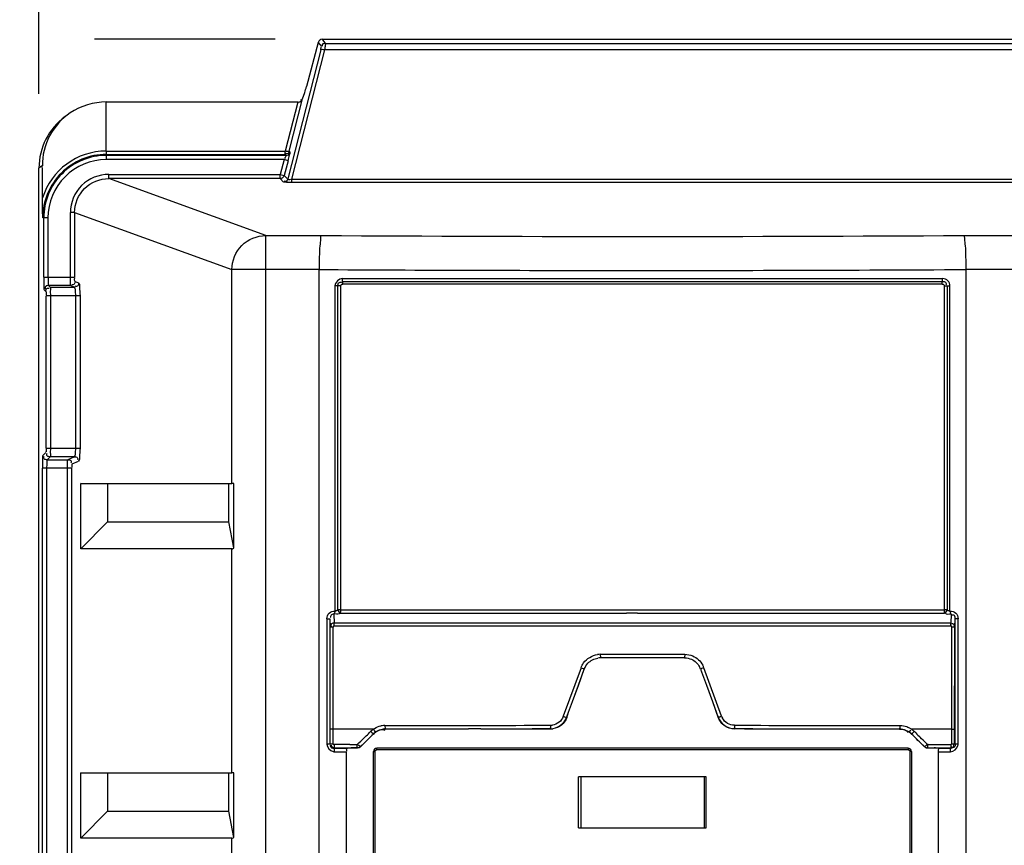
# Model space of a CAD drawing. Header units: inches. Extents: x 0 to 166, y 0 to 117.
# Tile 11 of 73: x 21.12 to 25.68, y 68.07 to 71.88. Entities that reach past the tile are written whole.
import ezdxf

# ---------------------------------------------------------------- set-up
doc = ezdxf.new("R2010")
doc.units = ezdxf.units.IN
doc.header["$LTSCALE"] = 9.105315
doc.header["$MEASUREMENT"] = 0
doc.layers.get('0').update_dxf_attribs({"linetype": 'CONTINUOUS'})
doc.styles.get("Standard").update_dxf_attribs({"font": 'txt', "width": 0.8})
doc.dimstyles.new('DIMSTYLE_1', dxfattribs={"dimtxt": 0.78125, "dimasz": 0.7, "dimexe": 0.18, "dimexo": 0.0625, "dimgap": 0.09, "dimtad": 1, "dimdec": 0, "dimzin": 4, "dimdsep": 46, "dimtxsty": 'STANDARD', "dimblk": '_FILLED', "dimblk1": '_FILLED', "dimblk2": '_FILLED', "dimcen": 0.09, "dimadec": 0, "dimazin": 0, "dimtfac": 1, "dimtdec": 0, "dimtofl": 0, "dimtmove": 0, "dimatfit": 3, "dimldrblk": '_FILLED', "dimfxl": 1, "dimtolj": 1, "dimtzin": 4, "dimarcsym": 0})

# ---------------------------------------------------------------- blocks, each defined once
blk = doc.blocks.new('_FILLED')
at = {"color": 0, "linetype": 'BYBLOCK'}
blk.add_solid([(0, 0), (-1, 0.1429), (-1, -0.1429)], dxfattribs=at)
blk = doc.blocks.new('*D17')
at = {"color": 7, "linetype": 'CONTINUOUS'}
for p, q in [((21.2101, 71.5416), (21.2101, 75.6442)), ((35.7699, 71.5109), (35.7699, 75.6442)), ((21.2101, 75.2692), (28.49, 75.2692)), ((35.7699, 75.2692), (28.49, 75.2692))]:
    blk.add_line(p, q, dxfattribs=at)
at = {"color": 7, "linetype": 'CONTINUOUS', "xscale": 0.7, "yscale": 0.7, "zscale": 0.7, "rotation": 180}
blk.add_blockref('_FILLED', (21.2101, 75.2692), dxfattribs=at)
at = {"color": 7, "linetype": 'CONTINUOUS', "xscale": 0.7, "yscale": 0.7, "zscale": 0.7}
blk.add_blockref('_FILLED', (35.7699, 75.2692), dxfattribs=at)
at = {"color": 7, "linetype": 'CONTINUOUS', "insert": (28.49, 76.2458), "char_height": 0.78125, "width": 1.875, "attachment_point": 2, "line_spacing_factor": 0.9}
blk.add_mtext('370', dxfattribs=at)
blk = doc.blocks.new('*D18')
at = {"color": 7, "linetype": 'CONTINUOUS'}
for p, q in [((20.9434, 71.7942), (17.3664, 71.7942)), ((17.7414, 71.7942), (17.7414, 56.4364)), ((22.3033, 71.7942), (21.4672, 71.7942)), ((17.7414, 41.0787), (17.7414, 56.4364)), ((21.115, 41.0787), (17.3664, 41.0787))]:
    blk.add_line(p, q, dxfattribs=at)
at = {"color": 7, "linetype": 'CONTINUOUS', "xscale": 0.7, "yscale": 0.7, "zscale": 0.7}
for p, rotation in [((17.7414, 71.7942), 90), ((17.7414, 41.0787), 270)]:
    blk.add_blockref('_FILLED', p, dxfattribs=dict(at, rotation=rotation))
at = {"color": 7, "linetype": 'CONTINUOUS', "insert": (16.7649, 56.4364), "char_height": 0.78125, "width": 1.875, "attachment_point": 2, "rotation": 90, "line_spacing_factor": 0.9}
blk.add_mtext('780', dxfattribs=at)

msp = doc.modelspace()

# ---------------------------------------------------------------- linework, layer by layer
at = {"color": 7, "linetype": 'CONTINUOUS'}
for p, q in [((22.5353, 71.7755), (22.521, 71.7942)), ((22.521, 71.7942), (34.4593, 71.7942)), ((22.5132, 71.7457), (22.3607, 71.1484)), ((22.3796, 71.1476), (22.5322, 71.745)), ((22.502, 71.7796), (22.4475, 71.5764)), ((22.502, 71.7796), (22.5163, 71.7609)), ((34.448, 71.745), (22.5322, 71.745)), ((22.5353, 71.7755), (34.4449, 71.7755)), ((22.368, 71.2765), (22.4298, 71.5186)), ((22.4298, 71.5186), (22.4394, 71.5485)), ((21.5215, 71.2771), (21.5215, 71.504)), ((22.4069, 71.504), (21.5215, 71.504)), ((22.4069, 71.504), (22.349, 71.2771)), ((21.5215, 71.2771), (22.349, 71.2771)), ((21.5215, 71.2771), (21.5215, 71.2642)), ((21.5215, 71.2619), (21.5215, 71.2378)), ((21.5215, 71.2619), (22.349, 71.2619)), ((21.5215, 71.2575), (22.3524, 71.2575)), ((22.349, 71.2631), (22.349, 71.2771)), ((22.349, 71.2631), (22.349, 71.2619)), ((22.3524, 71.2575), (22.349, 71.2619)), ((22.3714, 71.272), (22.368, 71.2765)), ((21.2101, 42.0381), (21.2101, 71.1984)), ((22.3439, 71.2378), (21.5216, 71.2378)), ((22.3439, 71.2378), (22.3255, 71.1693)), ((22.3629, 71.2327), (22.3439, 71.2378)), ((22.3629, 71.2327), (22.3445, 71.1642)), ((21.5328, 71.1496), (21.5328, 71.1693)), ((21.5328, 71.1693), (22.3255, 71.1693)), ((22.2589, 70.8866), (21.5328, 71.1496)), ((22.3255, 71.1496), (21.5328, 71.1496)), ((22.3255, 71.1496), (22.3255, 71.1693)), ((22.3255, 71.1693), (22.3445, 71.1642)), ((22.3255, 71.1496), (22.3417, 71.1339)), ((22.3582, 71.1508), (22.3445, 71.1642)), ((22.3796, 71.1323), (22.3796, 71.1476)), ((22.3796, 71.1476), (34.6006, 71.1476)), ((34.6006, 71.1323), (22.3796, 71.1323)), ((21.2515, 70.9678), (21.2274, 70.9678)), ((21.2319, 70.6943), (21.2319, 70.9678)), ((21.2515, 70.9677), (21.2515, 70.6943)), ((21.3553, 70.6943), (21.3553, 70.9928)), ((21.3749, 70.9928), (21.3553, 70.9928)), ((21.3749, 70.9928), (21.3749, 70.6943)), ((21.3749, 70.9928), (22.1025, 70.7293)), ((22.2589, 41.9997), (22.2589, 70.8866)), ((22.2589, 70.8866), (22.5167, 70.8866)), ((25.4872, 70.8866), (34.7371, 70.8866)), ((21.2319, 70.6943), (21.3749, 70.6943)), ((22.1025, 69.7401), (22.1025, 70.7293)), ((22.5059, 70.7293), (22.1025, 70.7293)), ((22.5059, 42.1573), (22.5059, 70.7293)), ((25.498, 70.7293), (25.498, 51.0787)), ((34.8936, 70.7293), (25.498, 70.7293)), ((21.2544, 70.655), (21.2619, 70.6475)), ((21.3575, 70.655), (21.2544, 70.655)), ((21.3575, 70.655), (21.3739, 70.6475)), ((21.377, 70.6746), (21.3935, 70.6672)), ((22.5795, 70.6533), (22.5795, 69.1494)), ((22.6063, 70.6533), (22.5795, 70.6533)), ((22.5929, 69.1547), (22.5929, 70.6533)), ((22.6063, 69.1546), (22.6063, 70.6533)), ((22.6134, 70.6872), (25.3904, 70.6872)), ((22.6143, 70.6746), (25.3896, 70.6746)), ((25.3887, 70.662), (22.6152, 70.662)), ((25.3976, 70.6533), (25.3976, 69.1546)), ((25.3976, 70.6533), (25.4243, 70.6533)), ((25.411, 70.6533), (25.411, 69.1548)), ((25.4243, 69.1495), (25.4243, 70.6533)), ((21.2422, 70.6279), (21.2348, 70.6353)), ((21.2432, 69.9024), (21.2432, 70.6082)), ((21.3999, 70.6082), (21.2432, 70.6082)), ((21.2619, 70.6475), (21.3739, 70.6475)), ((21.2629, 70.6082), (21.2629, 69.9024)), ((21.3804, 69.9024), (21.3804, 70.6082)), ((21.3999, 70.6082), (21.3999, 69.9024)), ((21.2422, 69.8827), (21.2286, 69.8691)), ((21.2432, 69.9024), (21.3999, 69.9024)), ((21.2483, 69.8494), (21.2619, 69.8631)), ((21.2483, 69.8494), (21.3438, 69.8494)), ((21.3739, 69.8631), (21.2619, 69.8631)), ((21.3739, 69.8631), (21.3438, 69.8494)), ((21.3634, 69.8298), (21.3935, 69.8434)), ((21.2257, 43.3435), (21.2257, 69.8101)), ((21.3612, 69.8101), (21.2257, 69.8101)), ((21.2453, 69.8101), (21.2453, 43.3435)), ((21.3417, 43.3435), (21.3417, 69.8101)), ((21.3612, 69.8101), (21.3612, 43.3435)), ((21.403, 69.4369), (21.403, 69.7401)), ((21.403, 69.7401), (22.1025, 69.7401)), ((21.5273, 69.7379), (21.403, 69.7401)), ((21.5273, 69.7379), (21.5273, 69.5629)), ((22.0891, 69.7379), (21.5273, 69.7379)), ((22.1109, 69.74), (22.0891, 69.7379)), ((22.0891, 69.5629), (22.0891, 69.7379)), ((22.1109, 69.4412), (22.1109, 69.74)), ((21.5273, 69.5629), (21.403, 69.4369)), ((21.5273, 69.5629), (22.0891, 69.5629)), ((22.1109, 69.4412), (22.0891, 69.5629)), ((22.1025, 69.4369), (21.403, 69.4369)), ((22.1025, 68.4015), (22.1025, 69.4369)), ((22.5982, 69.1546), (22.5941, 69.1547)), ((22.6063, 69.1546), (25.3976, 69.1546)), ((25.4057, 69.1547), (25.3976, 69.1546)), ((25.4086, 69.1547), (25.4057, 69.1547)), ((25.411, 69.1548), (25.4086, 69.1547)), ((22.5418, 69.1137), (22.5418, 68.5337)), ((22.5554, 69.1137), (22.5554, 68.5337)), ((22.5554, 69.1137), (22.5573, 69.0747)), ((22.5741, 69.1348), (22.5761, 69.0936)), ((22.6052, 69.1399), (23.9279, 69.1399)), ((23.9785, 69.1399), (23.9279, 69.1399)), ((23.9785, 69.1399), (25.3986, 69.14)), ((25.4298, 69.1348), (25.4278, 69.0938)), ((25.4466, 69.075), (25.4484, 69.1138)), ((25.4484, 68.5337), (25.4484, 69.1138)), ((25.4621, 69.1138), (25.4484, 69.1138)), ((25.4621, 68.5337), (25.4621, 69.1138)), ((22.5577, 68.536), (22.5573, 69.0747)), ((22.5715, 68.5321), (22.571, 69.0756)), ((25.4286, 69.0801), (22.5755, 69.0801)), ((25.4324, 68.536), (25.4328, 69.0758)), ((25.4461, 68.536), (25.4466, 69.075)), ((23.8066, 68.9493), (24.1972, 68.9493)), ((23.8066, 68.9493), (23.807, 68.9327)), ((24.1969, 68.9327), (23.807, 68.9327)), ((24.1972, 68.9493), (24.1969, 68.9327)), ((23.7177, 68.8871), (23.6358, 68.6625)), ((23.7056, 68.8061), (23.7329, 68.8809)), ((23.7057, 68.8058), (23.7329, 68.8809)), ((24.271, 68.8809), (24.28, 68.856)), ((24.271, 68.8809), (24.2801, 68.8559)), ((24.3681, 68.6625), (24.2862, 68.8871)), ((24.28, 68.856), (24.2981, 68.8061)), ((24.2801, 68.8559), (24.2982, 68.8061)), ((23.6784, 68.7312), (23.7056, 68.8061)), ((23.6785, 68.7309), (23.7057, 68.8058)), ((24.2981, 68.8061), (24.3253, 68.7312)), ((24.2982, 68.8061), (24.3255, 68.7312)), ((23.6602, 68.6813), (23.6784, 68.7312)), ((23.6603, 68.681), (23.6785, 68.7309)), ((24.3253, 68.7312), (24.3526, 68.656)), ((24.3255, 68.7312), (24.3528, 68.6563)), ((23.6511, 68.6563), (23.6602, 68.6813)), ((23.6513, 68.656), (23.6511, 68.6563)), ((23.6513, 68.656), (23.6603, 68.681)), ((24.3528, 68.6563), (24.3526, 68.656)), ((22.7576, 68.6033), (22.5715, 68.6033)), ((22.8059, 68.6002), (22.8095, 68.5985)), ((22.8106, 68.62), (22.8955, 68.6202)), ((22.8123, 68.6035), (23.1969, 68.6041)), ((22.8123, 68.6035), (22.8123, 68.6032)), ((22.8971, 68.6033), (22.8123, 68.6032)), ((23.4922, 68.6041), (22.8971, 68.6033)), ((23.2539, 68.6041), (23.1969, 68.6041)), ((23.2539, 68.6041), (23.5771, 68.6044)), ((23.4912, 68.6209), (23.5765, 68.621)), ((23.5773, 68.6041), (23.4922, 68.6041)), ((23.5773, 68.6041), (23.5771, 68.6044)), ((24.4268, 68.6044), (24.4266, 68.6041)), ((24.5117, 68.6041), (24.4266, 68.6041)), ((24.4733, 68.6044), (24.4268, 68.6044)), ((24.4274, 68.621), (24.5126, 68.6209)), ((24.4733, 68.6044), (24.903, 68.6039)), ((25.1067, 68.6033), (24.5117, 68.6041)), ((24.903, 68.6039), (25.1915, 68.6035)), ((25.1915, 68.6032), (25.1067, 68.6033)), ((25.1084, 68.6202), (25.1933, 68.62)), ((25.1915, 68.6035), (25.1915, 68.6032)), ((25.4324, 68.6033), (25.2463, 68.6033)), ((22.7573, 68.5809), (22.724, 68.5483)), ((22.7574, 68.5806), (22.7573, 68.5809)), ((25.2465, 68.5806), (25.2466, 68.5809)), ((25.2732, 68.5548), (25.2466, 68.5809)), ((25.2661, 68.5855), (25.2594, 68.5922)), ((25.2799, 68.5483), (25.2732, 68.5548)), ((25.2932, 68.5591), (25.2864, 68.5657)), ((25.3, 68.5525), (25.2932, 68.5591)), ((25.3206, 68.5327), (25.3, 68.5525)), ((22.5554, 68.5337), (22.5418, 68.5337)), ((22.5577, 68.536), (22.5715, 68.536)), ((22.5773, 68.5321), (22.5715, 68.5321)), ((22.5943, 68.5142), (22.5752, 68.5141)), ((22.5774, 68.5164), (22.5754, 68.5143)), ((22.5774, 68.5164), (22.5892, 68.5164)), ((22.5892, 68.5164), (22.6128, 68.5164)), ((22.6007, 68.5142), (22.5943, 68.5142)), ((22.6325, 68.5143), (22.6007, 68.5142)), ((22.6128, 68.5164), (22.6719, 68.5166)), ((22.6474, 68.5323), (22.6238, 68.5323)), ((22.6325, 68.5143), (22.6366, 68.5159)), ((22.6605, 68.5163), (22.6539, 68.5162)), ((22.6837, 68.5163), (22.6605, 68.5163)), ((22.6719, 68.5166), (22.6837, 68.5166)), ((22.6903, 68.5395), (22.6835, 68.533)), ((22.6837, 68.5166), (22.6837, 68.5163)), ((22.7174, 68.5418), (22.6974, 68.5222)), ((22.6974, 68.5222), (22.6976, 68.5219)), ((22.724, 68.5483), (22.7174, 68.5418)), ((25.2312, 68.5078), (22.7727, 68.5078)), ((25.2303, 68.5157), (22.7736, 68.5157)), ((25.2865, 68.5418), (25.2799, 68.5483)), ((25.3064, 68.5222), (25.2865, 68.5418)), ((25.3064, 68.5222), (25.3063, 68.5219)), ((25.3118, 68.5181), (25.3134, 68.5175)), ((25.315, 68.517), (25.3167, 68.5166)), ((25.3206, 68.5327), (25.316, 68.5293)), ((25.3185, 68.5164), (25.3203, 68.5163)), ((25.3202, 68.5166), (25.3202, 68.5163)), ((25.3202, 68.5166), (25.3438, 68.5165)), ((25.3206, 68.5327), (25.3327, 68.5325)), ((25.322, 68.5334), (25.322, 68.536)), ((25.322, 68.5294), (25.322, 68.5334)), ((25.322, 68.5247), (25.322, 68.5257)), ((25.3327, 68.5325), (25.3567, 68.5323)), ((25.3438, 68.5165), (25.3556, 68.5165)), ((25.3556, 68.5165), (25.4028, 68.5164)), ((25.3567, 68.5323), (25.4046, 68.5322)), ((25.3716, 68.5143), (25.3691, 68.5159)), ((25.3906, 68.5142), (25.3716, 68.5143)), ((25.4287, 68.5141), (25.3906, 68.5142)), ((25.4028, 68.5164), (25.4264, 68.5164)), ((25.4046, 68.5322), (25.4285, 68.5321)), ((25.4264, 68.5164), (25.4287, 68.5141)), ((25.4324, 68.536), (25.4461, 68.536)), ((25.4621, 68.5337), (25.4484, 68.5337)), ((22.577, 68.4985), (22.6319, 68.4985)), ((22.6319, 68.4985), (22.6319, 63.3408)), ((22.7578, 63.4881), (22.7578, 68.4999)), ((22.7578, 68.4999), (22.7648, 68.4999)), ((22.7648, 63.4881), (22.7648, 68.4999)), ((25.239, 68.4999), (25.239, 63.4881)), ((25.246, 68.4999), (25.239, 68.4999)), ((25.246, 68.4999), (25.246, 63.4881)), ((25.372, 63.3408), (25.372, 68.4985)), ((25.372, 68.4985), (25.4269, 68.4985)), ((21.403, 68.0983), (21.403, 68.4015)), ((21.403, 68.4015), (22.1025, 68.4015)), ((21.5273, 68.3993), (21.403, 68.4015)), ((21.5273, 68.3993), (21.5273, 68.2243)), ((22.0891, 68.3993), (21.5273, 68.3993)), ((22.1109, 68.4014), (22.0891, 68.3993)), ((22.0891, 68.2243), (22.0891, 68.3993)), ((22.1109, 68.1026), (22.1109, 68.4014)), ((24.2972, 68.3828), (23.7066, 68.3828)), ((23.7067, 68.1466), (23.7067, 68.3828)), ((23.7163, 68.3828), (23.7163, 68.1466)), ((24.2876, 68.3828), (24.2876, 68.1466)), ((24.2972, 68.1466), (24.2972, 68.3828)), ((21.5273, 68.2243), (21.403, 68.0983)), ((21.5273, 68.2243), (22.0891, 68.2243)), ((22.1109, 68.1026), (22.0891, 68.2243)), ((23.7066, 68.1466), (24.2972, 68.1466)), ((22.1025, 68.0983), (21.403, 68.0983)), ((22.1025, 67.0235), (22.1025, 68.0983))]:
    msp.add_line(p, q, dxfattribs=at)
for points in [[(22.3552, 71.2758), (22.3545, 71.2759), (22.3538, 71.276), (22.3531, 71.2762), (22.3524, 71.2763), (22.3518, 71.2765), (22.3511, 71.2766), (22.3504, 71.2768), (22.3497, 71.2769), (22.349, 71.2771)], [(22.3617, 71.2751), (22.3611, 71.2751), (22.3604, 71.2752), (22.3597, 71.2752), (22.359, 71.2753), (22.3583, 71.2754), (22.3576, 71.2755), (22.3568, 71.2756), (22.356, 71.2757), (22.3552, 71.2758)], [(22.3655, 71.2753), (22.3651, 71.2753), (22.3648, 71.2752), (22.3644, 71.2752), (22.364, 71.2751), (22.3635, 71.2751), (22.3631, 71.2751), (22.3627, 71.2751), (22.3622, 71.2751), (22.3617, 71.2751)], [(22.3655, 71.2753), (22.3659, 71.2754), (22.3663, 71.2755), (22.3666, 71.2756), (22.367, 71.2757), (22.3672, 71.2758), (22.3675, 71.276), (22.3677, 71.2761), (22.3678, 71.2763), (22.368, 71.2765)], [(22.3311, 71.1504), (22.3307, 71.1503), (22.3302, 71.1502), (22.3296, 71.1501), (22.329, 71.1499), (22.3283, 71.1498), (22.3276, 71.1497), (22.3269, 71.1497), (22.3262, 71.1496), (22.3255, 71.1496)], [(22.6063, 70.6533), (22.6065, 70.6549), (22.6068, 70.6563), (22.6074, 70.6576), (22.6083, 70.6588), (22.6093, 70.6599), (22.6106, 70.6607), (22.6119, 70.6614), (22.6135, 70.6618), (22.6152, 70.662)], [(22.6143, 70.6746), (22.6141, 70.6756), (22.614, 70.6767), (22.6138, 70.6779), (22.6137, 70.6793), (22.6136, 70.6808), (22.6135, 70.6823), (22.6135, 70.6839), (22.6135, 70.6855), (22.6134, 70.6872)], [(22.6152, 70.662), (22.6152, 70.6637), (22.6151, 70.6653), (22.6151, 70.6669), (22.615, 70.6685), (22.6149, 70.6699), (22.6148, 70.6713), (22.6146, 70.6725), (22.6145, 70.6736)], [(25.3887, 70.662), (25.3887, 70.6636), (25.3887, 70.6653), (25.3888, 70.6669), (25.3889, 70.6684), (25.389, 70.6699), (25.3891, 70.6713), (25.3893, 70.6726), (25.3894, 70.6737), (25.3896, 70.6746)], [(25.3887, 70.662), (25.3903, 70.6619), (25.3917, 70.6615), (25.393, 70.6609), (25.3942, 70.6601), (25.3954, 70.6591), (25.3963, 70.6579), (25.3969, 70.6566), (25.3974, 70.655), (25.3976, 70.6533)], [(25.3896, 70.6746), (25.3897, 70.6756), (25.3899, 70.6767), (25.39, 70.6779), (25.3902, 70.6793), (25.3903, 70.6808), (25.3903, 70.6823), (25.3904, 70.6839), (25.3904, 70.6855), (25.3904, 70.6872)], [(22.5929, 69.1547), (22.5918, 69.1537), (22.5906, 69.1528), (22.5892, 69.152), (22.5877, 69.1513), (22.5861, 69.1507), (22.5844, 69.1502), (22.5828, 69.1498), (22.5811, 69.1495), (22.5795, 69.1494)], [(22.6063, 69.1546), (22.6047, 69.1546), (22.603, 69.1546), (22.6014, 69.1546), (22.5998, 69.1546), (22.5982, 69.1546)], [(25.3975, 69.1546), (25.3976, 69.1542), (25.3976, 69.1538), (25.3977, 69.1534), (25.3977, 69.153), (25.3977, 69.1526), (25.3978, 69.1521), (25.3978, 69.1517), (25.3978, 69.1512), (25.3978, 69.1507)], [(25.3978, 69.1507), (25.3979, 69.1487), (25.3979, 69.1469), (25.398, 69.1454), (25.3981, 69.1442), (25.3982, 69.1432)], [(25.4243, 69.1495), (25.4227, 69.1496), (25.421, 69.1498), (25.4194, 69.1502), (25.4179, 69.1506), (25.4164, 69.1512), (25.415, 69.1519), (25.4136, 69.1527), (25.4122, 69.1537), (25.411, 69.1548)], [(25.3983, 69.1423), (25.3984, 69.1414), (25.3985, 69.1406), (25.3986, 69.14)], [(22.5755, 69.0801), (22.5745, 69.0798), (22.5737, 69.0795), (22.573, 69.0791), (22.5724, 69.0787), (22.5719, 69.0782), (22.5715, 69.0776), (22.5713, 69.077), (22.5711, 69.0763), (22.571, 69.0756)], [(25.4328, 69.0758), (25.4327, 69.0766), (25.4325, 69.0774), (25.4322, 69.078), (25.4318, 69.0786), (25.4314, 69.0791), (25.4308, 69.0795), (25.4301, 69.0798), (25.4294, 69.08), (25.4286, 69.0801)], [(22.7573, 68.5809), (22.7584, 68.582), (22.7596, 68.5831), (22.7608, 68.5841), (22.7619, 68.5851), (22.7632, 68.5861), (22.7644, 68.5871), (22.7657, 68.588), (22.7669, 68.589), (22.7682, 68.5899)], [(25.2357, 68.5899), (25.237, 68.589), (25.2382, 68.588), (25.2395, 68.5871), (25.2407, 68.5861), (25.2419, 68.5851), (25.2431, 68.5841), (25.2443, 68.5831), (25.2455, 68.582), (25.2466, 68.5809)], [(22.5583, 68.5314), (22.5582, 68.5319), (22.5581, 68.5325), (22.558, 68.533), (22.5579, 68.5335), (22.5579, 68.534), (22.5578, 68.5345), (22.5578, 68.535), (22.5578, 68.5355), (22.5577, 68.536)], [(22.6837, 68.5166), (22.6836, 68.5166), (22.6836, 68.5167), (22.6835, 68.5167), (22.6834, 68.5168), (22.6834, 68.5169), (22.6833, 68.517), (22.6833, 68.5171), (22.6832, 68.5173), (22.6831, 68.5174)], [(22.6934, 68.5191), (22.6918, 68.5184), (22.6903, 68.5177), (22.6887, 68.5172), (22.687, 68.5169), (22.6854, 68.5167), (22.6837, 68.5166)], [(22.6905, 68.5175), (22.692, 68.5181), (22.6935, 68.5189), (22.6949, 68.5198), (22.6963, 68.5208), (22.6976, 68.5219)], [(22.7648, 68.4999), (22.765, 68.5013), (22.7653, 68.5026), (22.7658, 68.5038), (22.7666, 68.5049), (22.7675, 68.5058), (22.7686, 68.5066), (22.7698, 68.5072), (22.7712, 68.5076), (22.7727, 68.5078)], [(25.2312, 68.5078), (25.2326, 68.5076), (25.234, 68.5073), (25.2352, 68.5067), (25.2363, 68.5059), (25.2372, 68.505), (25.238, 68.5039), (25.2385, 68.5027), (25.2389, 68.5014), (25.239, 68.4999)], [(25.3064, 68.5222), (25.3077, 68.5211), (25.3091, 68.5201), (25.3105, 68.5192), (25.312, 68.5184), (25.3136, 68.5178), (25.3152, 68.5173)], [(25.3168, 68.5169), (25.3185, 68.5167), (25.3202, 68.5166)], [(25.3202, 68.5166), (25.3202, 68.5166), (25.3203, 68.5166), (25.3203, 68.5167), (25.3204, 68.5167), (25.3204, 68.5168), (25.3205, 68.5169), (25.3205, 68.517), (25.3206, 68.5171), (25.3206, 68.5172)], [(25.3218, 68.5246), (25.3218, 68.5253), (25.3217, 68.5265), (25.3216, 68.5277), (25.3214, 68.5289), (25.3212, 68.5302), (25.3209, 68.5314), (25.3206, 68.5327)], [(25.3206, 68.5172), (25.3208, 68.5175), (25.3209, 68.5179), (25.321, 68.5183), (25.3211, 68.5188), (25.3213, 68.5194), (25.3214, 68.52), (25.3215, 68.5206), (25.3216, 68.5214), (25.3217, 68.5222)], [(25.3217, 68.5222), (25.3218, 68.5231), (25.3218, 68.5242), (25.3219, 68.5269)], [(25.3219, 68.5269), (25.3219, 68.5281), (25.322, 68.5294)], [(25.4285, 68.5321), (25.4292, 68.5322), (25.4298, 68.5324), (25.4304, 68.5326), (25.431, 68.533), (25.4315, 68.5336), (25.4319, 68.5341), (25.4322, 68.5347), (25.4323, 68.5353), (25.4324, 68.536)]]:
    msp.add_lwpolyline(points, dxfattribs=at)
for centre, radius, start, end in [((21.5062, 71.1982), 0.2961, 126.2866, 179.9694), ((21.5213, 70.968), 0.3091, 89.9649, 162.5481), ((21.5214, 70.9679), 0.2939, 89.9695, 180.0299), ((21.5214, 70.9679), 0.2895, 89.9703, 180.0294), ((21.4578, 70.8624), 0.4175, 123.8039, 126.4023), ((-15.2357, 70.9182), 36.4624, 0.22398, 0.45745), ((21.5213, 70.968), 0.2698, 89.9498, 180.0663), ((24.002, 328.6315), 257.7492, 269.669845, 270.330155), ((24.007, 335.0691), 264.3442, 269.674637, 269.981341), ((24.0035, 332.7979), 262.0729, 269.981937, 270.326733), ((23.8086, 68.8421), 0.1072, 91.0611, 98.2021), ((23.807, 68.8547), 0.0781, 89.9881, 98.2205), ((24.1959, 68.8532), 0.08, 20.1849, 28.1949), ((24.1868, 68.8488), 0.1065, 21.0695, 28.241), ((24.4261, 68.6828), 0.0782, 199.9783, 207.8122), ((24.4267, 68.6839), 0.0624, 200.0584, 208.1832), ((22.8128, 68.5255), 0.0954, 121.4847, 125.3093), ((22.8109, 68.5226), 0.0974, 94.0003, 101.415), ((22.8114, 68.5165), 0.1036, 90.4624, 94.041), ((23.5764, 68.6838), 0.0628, 270.0673, 278.1434), ((23.5772, 68.6822), 0.0781, 270.066, 277.9067), ((23.5776, 68.6825), 0.0782, 308.9409, 316.7722), ((25.1913, 68.5248), 0.0784, 45.57, 89.8709), ((25.1918, 68.5268), 0.0939, 54.5477, 58.3801), ((18.6137, 72.8005), 5.897, 313.73294, 314.19203), ((20.2527, 71.1096), 3.5421, 314.2475, 314.7061), ((22.8125, 68.5244), 0.0787, 119.7125, 134.43), ((27.6042, 70.9599), 3.3324, 225.4413, 225.9292), ((22.6325, 60.6019), 7.9304, 90.24468, 90.39842), ((22.6117, 65.2714), 3.2609, 90.0037, 90.2302), ((22.6087, 62.7538), 5.7785, 89.85002, 89.97173), ((22.6352, 70.0222), 1.49, 270.4689, 271.3925), ((22.6207, 70.6543), 2.1222, 271.3696, 271.6944), ((22.7736, 68.4999), 0.0157, 90, 180), ((25.2303, 68.4999), 0.0157, 0, 90), ((25.3648, 82.2333), 13.7171, 269.81356, 269.94579), ((25.3486, 67.0197), 1.4966, 89.6401, 89.8753), ((25.4198, 68.5353), 0.0423, 349.0683, 357.8371), ((22.5786, 68.5405), 0.0421, 259.109, 267.8844), ((22.7726, 68.5063), 0.1406, 180.0603, 181.9566)]:
    msp.add_arc(centre, radius, start, end, dxfattribs=at)
for centre, major_axis, ratio, start_param, end_param in [((22.521, 71.7744), (-0.012, 0.0157), 0.997825, -0.653447, 0.653447), ((22.4454, 71.5764), (0.0106, 0.0394), 0.050613, -2.342596, -1.557198), ((22.2589, 69.7373), (0.1575, -0.0027), 0.002019, 2.79353, 3.026436), ((22.2589, 69.5944), (0.1572, 0.1572), 0.05766, -3.083997, -2.851091), ((24.0019, 69.528), (11.1094, 10.8658), 0.012479, 1.670844, 1.676267), ((24.0019, 69.528), (11.1094, -10.8658), 0.012479, 1.465325, 1.470748), ((22.2589, 68.3987), (0.1575, -0.0027), 0.002019, 2.79353, 3.026436), ((22.2589, 68.2558), (0.1572, 0.1572), 0.05766, -3.083997, -2.851091)]:
    msp.add_ellipse(centre, major_axis=major_axis, ratio=ratio, start_param=start_param, end_param=end_param, dxfattribs=at)
for points, knots in [([(22.5132, 71.7457), (22.5141, 71.7491), (22.5145, 71.7511), (22.5166, 71.7597), (22.5156, 71.7576), (22.5154, 71.7571)], [0, 0, 0, 0, 0.712265, 0.889867, 1, 1, 1, 1]), ([(22.5322, 71.745), (22.5281, 71.746), (22.5249, 71.7464), (22.5152, 71.7479), (22.5171, 71.7456), (22.5178, 71.7452)], [0, 0, 0, 0, 0.686025, 0.874173, 1, 1, 1, 1]), ([(22.5353, 71.7755), (22.5314, 71.7754), (22.523, 71.7755), (22.5196, 71.766), (22.5209, 71.7628)], [0, 0, 0, 0, 0.528523, 1, 1, 1, 1]), ([(22.5353, 71.7755), (22.5364, 71.7726), (22.5331, 71.762), (22.5331, 71.7521), (22.5322, 71.745)], [0, 0, 0, 0, 0.300678, 1, 1, 1, 1]), ([(22.4069, 71.504), (22.4117, 71.504), (22.4206, 71.5031), (22.4254, 71.5137), (22.4235, 71.5162)], [0, 0, 0, 0, 0.599557, 1, 1, 1, 1]), ([(21.3547, 71.4536), (21.3152, 71.427), (21.2484, 71.3533), (21.2252, 71.2567), (21.2256, 71.2093)], [0, 0, 0, 0, 0.501114, 1, 1, 1, 1]), ([(22.3524, 71.2575), (22.3537, 71.2566), (22.349, 71.2495), (22.3479, 71.2456), (22.3457, 71.2423)], [0, 0, 0, 0, 0.282555, 1, 1, 1, 1]), ([(22.368, 71.2765), (22.3669, 71.2726), (22.3646, 71.2645), (22.3545, 71.2634), (22.3517, 71.2655)], [0, 0, 0, 0, 0.528951, 1, 1, 1, 1]), ([(22.3524, 71.2575), (22.3563, 71.2575), (22.3647, 71.2574), (22.368, 71.2668), (22.3666, 71.27)], [0, 0, 0, 0, 0.528312, 1, 1, 1, 1]), ([(22.3629, 71.2327), (22.3652, 71.2416), (22.3656, 71.2537), (22.3739, 71.2687), (22.3714, 71.272)], [0, 0, 0, 0, 0.687178, 1, 1, 1, 1]), ([(21.5328, 71.1693), (21.4876, 71.1693), (21.3935, 71.1321), (21.3553, 71.038), (21.3553, 70.9928)], [0, 0, 0, 0, 0.500122, 1, 1, 1, 1]), ([(21.3749, 70.9928), (21.3749, 71.033), (21.4088, 71.1167), (21.4926, 71.1497), (21.5328, 71.1496)], [0, 0, 0, 0, 0.499846, 1, 1, 1, 1]), ([(22.3796, 71.1323), (22.3754, 71.1323), (22.3631, 71.1326), (22.3506, 71.1321), (22.3426, 71.1336)], [0, 0, 0, 0, 0.339302, 1, 1, 1, 1]), ([(22.3607, 71.1484), (22.3597, 71.1447), (22.3575, 71.1365), (22.3475, 71.1357), (22.3447, 71.1378)], [0, 0, 0, 0, 0.528635, 1, 1, 1, 1]), ([(22.3607, 71.1484), (22.3606, 71.1469), (22.3676, 71.1444), (22.372, 71.1464), (22.3754, 71.1479)], [0, 0, 0, 0, 0.289643, 1, 1, 1, 1]), ([(22.1025, 70.7293), (22.1027, 70.7693), (22.136, 70.8524), (22.219, 70.8864), (22.2589, 70.8866)], [0, 0, 0, 0, 0.501014, 1, 1, 1, 1]), ([(22.5167, 70.8866), (22.5126, 70.8841), (22.5132, 70.864), (22.5076, 70.8343), (22.5069, 70.7848), (22.5059, 70.7489), (22.5059, 70.7293)], [0, 0, 0, 0, 0.090786, 0.309966, 0.628163, 1, 1, 1, 1]), ([(25.4872, 70.8866), (25.4913, 70.8841), (25.4907, 70.8641), (25.4963, 70.8343), (25.497, 70.7848), (25.498, 70.7489), (25.498, 70.7293)], [0, 0, 0, 0, 0.090841, 0.310002, 0.628179, 1, 1, 1, 1]), ([(21.2319, 70.6943), (21.2319, 70.6807), (21.2354, 70.6629), (21.2304, 70.6397), (21.2348, 70.6353)], [0, 0, 0, 0, 0.68836, 1, 1, 1, 1]), ([(21.2515, 70.6943), (21.2516, 70.6853), (21.2542, 70.674), (21.251, 70.6572), (21.2544, 70.655)], [0, 0, 0, 0, 0.686977, 1, 1, 1, 1]), ([(21.3575, 70.655), (21.3545, 70.6577), (21.3578, 70.6735), (21.3553, 70.6853), (21.3553, 70.6943)], [0, 0, 0, 0, 0.31194, 1, 1, 1, 1]), ([(21.2544, 70.655), (21.2498, 70.655), (21.2394, 70.6546), (21.2375, 70.6425), (21.2399, 70.6394)], [0, 0, 0, 0, 0.543005, 1, 1, 1, 1]), ([(21.377, 70.6746), (21.377, 70.67), (21.3767, 70.6597), (21.3647, 70.6579), (21.3616, 70.6603)], [0, 0, 0, 0, 0.544124, 1, 1, 1, 1]), ([(21.377, 70.6746), (21.3766, 70.6748), (21.3747, 70.6806), (21.375, 70.6856), (21.3754, 70.6905)], [0, 0, 0, 0, 0.090561, 1, 1, 1, 1]), ([(21.3935, 70.6672), (21.3934, 70.6625), (21.393, 70.6522), (21.3809, 70.6502), (21.3778, 70.6526)], [0, 0, 0, 0, 0.544153, 1, 1, 1, 1]), ([(21.3935, 70.6672), (21.3992, 70.6646), (21.3964, 70.6382), (21.3999, 70.6218), (21.3999, 70.6082)], [0, 0, 0, 0, 0.31641, 1, 1, 1, 1]), ([(22.5929, 70.6533), (22.5929, 70.6584), (22.5934, 70.6697), (22.6065, 70.6716), (22.6098, 70.6689)], [0, 0, 0, 0, 0.543856, 1, 1, 1, 1]), ([(25.3896, 70.6746), (25.3946, 70.6746), (25.4059, 70.6743), (25.408, 70.6611), (25.4054, 70.6577)], [0, 0, 0, 0, 0.542017, 1, 1, 1, 1]), ([(25.4243, 70.6533), (25.4241, 70.662), (25.4173, 70.6803), (25.3991, 70.6868), (25.3904, 70.6872)], [0, 0, 0, 0, 0.501018, 1, 1, 1, 1]), ([(21.2422, 70.6279), (21.2422, 70.6325), (21.2426, 70.6429), (21.2547, 70.6448), (21.2578, 70.6424)], [0, 0, 0, 0, 0.543005, 1, 1, 1, 1]), ([(21.2422, 70.6279), (21.2432, 70.6269), (21.2424, 70.6209), (21.2431, 70.6162), (21.2429, 70.6124)], [0, 0, 0, 0, 0.266979, 1, 1, 1, 1]), ([(21.2619, 70.6475), (21.2637, 70.6439), (21.2613, 70.6299), (21.2629, 70.6173), (21.2629, 70.6082)], [0, 0, 0, 0, 0.310889, 1, 1, 1, 1]), ([(21.3804, 70.6082), (21.3803, 70.6173), (21.3784, 70.6282), (21.3781, 70.6464), (21.3739, 70.6475)], [0, 0, 0, 0, 0.678319, 1, 1, 1, 1]), ([(21.2432, 69.9024), (21.2432, 69.8981), (21.2431, 69.8955), (21.243, 69.8845), (21.2425, 69.8875), (21.2424, 69.8882)], [0, 0, 0, 0, 0.700785, 0.884935, 1, 1, 1, 1]), ([(21.2619, 69.8631), (21.2572, 69.8631), (21.2469, 69.8635), (21.245, 69.8756), (21.2474, 69.8787)], [0, 0, 0, 0, 0.543005, 1, 1, 1, 1]), ([(21.2629, 69.9024), (21.2629, 69.8933), (21.2613, 69.8807), (21.2637, 69.8667), (21.2619, 69.8631)], [0, 0, 0, 0, 0.689113, 1, 1, 1, 1]), ([(21.3739, 69.8631), (21.3781, 69.8642), (21.3784, 69.8824), (21.3803, 69.8933), (21.3804, 69.9024)], [0, 0, 0, 0, 0.321628, 1, 1, 1, 1]), ([(21.3999, 69.9024), (21.3999, 69.8888), (21.3968, 69.8716), (21.3988, 69.8468), (21.3935, 69.8434)], [0, 0, 0, 0, 0.68161, 1, 1, 1, 1]), ([(21.2286, 69.8691), (21.2243, 69.8648), (21.2292, 69.8415), (21.2257, 69.8237), (21.2257, 69.8101)], [0, 0, 0, 0, 0.311651, 1, 1, 1, 1]), ([(21.2483, 69.8494), (21.2436, 69.8495), (21.2332, 69.8499), (21.2312, 69.862), (21.2337, 69.8651)], [0, 0, 0, 0, 0.543011, 1, 1, 1, 1]), ([(21.2483, 69.8494), (21.2448, 69.8473), (21.248, 69.8304), (21.2454, 69.8192), (21.2453, 69.8101)], [0, 0, 0, 0, 0.312972, 1, 1, 1, 1]), ([(21.3417, 69.8101), (21.3417, 69.8192), (21.3441, 69.8309), (21.3408, 69.8467), (21.3438, 69.8494)], [0, 0, 0, 0, 0.688046, 1, 1, 1, 1]), ([(21.3438, 69.8494), (21.3484, 69.8494), (21.3587, 69.849), (21.3605, 69.837), (21.3581, 69.834)], [0, 0, 0, 0, 0.541727, 1, 1, 1, 1]), ([(21.3634, 69.8298), (21.3629, 69.8296), (21.361, 69.8238), (21.3613, 69.8188), (21.3618, 69.8139)], [0, 0, 0, 0, 0.090432, 1, 1, 1, 1]), ([(21.3739, 69.8631), (21.3786, 69.863), (21.3888, 69.8625), (21.3908, 69.8505), (21.3884, 69.8474)], [0, 0, 0, 0, 0.541769, 1, 1, 1, 1]), ([(22.5418, 69.1137), (22.5423, 69.1233), (22.5489, 69.1437), (22.5701, 69.1502), (22.5795, 69.1494)], [0, 0, 0, 0, 0.502779, 1, 1, 1, 1]), ([(22.5795, 69.1494), (22.5794, 69.1464), (22.5777, 69.1413), (22.5752, 69.1367), (22.5741, 69.1348)], [0, 0, 0, 0, 0.582151, 1, 1, 1, 1]), ([(22.6052, 69.14), (22.6056, 69.1419), (22.606, 69.1468), (22.6063, 69.1517), (22.6063, 69.1546)], [0, 0, 0, 0, 0.405527, 1, 1, 1, 1]), ([(25.4243, 69.1495), (25.4338, 69.1499), (25.4549, 69.144), (25.4618, 69.1233), (25.4621, 69.1138)], [0, 0, 0, 0, 0.497466, 1, 1, 1, 1]), ([(25.4243, 69.1495), (25.4245, 69.1464), (25.4256, 69.1414), (25.4279, 69.1361), (25.4298, 69.1348)], [0, 0, 0, 0, 0.57139, 1, 1, 1, 1]), ([(22.5418, 69.1137), (22.5449, 69.1137), (22.5493, 69.113), (22.5541, 69.1143), (22.5554, 69.1137)], [0, 0, 0, 0, 0.682947, 1, 1, 1, 1]), ([(22.5741, 69.1348), (22.5695, 69.1349), (22.5594, 69.1337), (22.558, 69.1217), (22.5607, 69.1189)], [0, 0, 0, 0, 0.544951, 1, 1, 1, 1]), ([(25.4484, 69.1138), (25.4485, 69.1187), (25.4492, 69.1292), (25.4367, 69.1323), (25.4336, 69.13)], [0, 0, 0, 0, 0.558435, 1, 1, 1, 1]), ([(22.571, 69.0756), (22.5679, 69.0755), (22.5644, 69.0743), (22.5578, 69.0761), (22.5573, 69.0747)], [0, 0, 0, 0, 0.681173, 1, 1, 1, 1]), ([(22.5761, 69.0936), (22.5716, 69.0934), (22.5617, 69.093), (22.5599, 69.0814), (22.5623, 69.0785)], [0, 0, 0, 0, 0.547233, 1, 1, 1, 1]), ([(22.5749, 69.0801), (22.5749, 69.0828), (22.5751, 69.0873), (22.5755, 69.0919), (22.5761, 69.0936)], [0, 0, 0, 0, 0.600238, 1, 1, 1, 1]), ([(25.4289, 69.08), (25.4286, 69.0827), (25.4282, 69.0873), (25.4284, 69.0921), (25.4278, 69.0938)], [0, 0, 0, 0, 0.599334, 1, 1, 1, 1]), ([(25.4466, 69.075), (25.4465, 69.0794), (25.446, 69.0892), (25.4345, 69.0912), (25.4313, 69.089)], [0, 0, 0, 0, 0.532785, 1, 1, 1, 1]), ([(25.4466, 69.075), (25.4456, 69.0739), (25.44, 69.0757), (25.4359, 69.0752), (25.4328, 69.0758)], [0, 0, 0, 0, 0.321991, 1, 1, 1, 1]), ([(23.7177, 68.8871), (23.7212, 68.8858), (23.7235, 68.8849), (23.7324, 68.8815), (23.7295, 68.8823), (23.7287, 68.8825)], [0, 0, 0, 0, 0.687717, 0.860859, 1, 1, 1, 1]), ([(24.2862, 68.8871), (24.2826, 68.8858), (24.2803, 68.8849), (24.2714, 68.8814), (24.2743, 68.8822), (24.275, 68.8825)], [0, 0, 0, 0, 0.689771, 0.864465, 1, 1, 1, 1]), ([(23.6358, 68.6625), (23.6393, 68.6612), (23.6429, 68.6583), (23.651, 68.6581), (23.6511, 68.6563)], [0, 0, 0, 0, 0.667475, 1, 1, 1, 1]), ([(24.3681, 68.6625), (24.3646, 68.6612), (24.3609, 68.6583), (24.3529, 68.6581), (24.3528, 68.6563)], [0, 0, 0, 0, 0.667444, 1, 1, 1, 1]), ([(22.5715, 68.6033), (22.5684, 68.6033), (22.5645, 68.6021), (22.5585, 68.6041), (22.5577, 68.6029)], [0, 0, 0, 0, 0.682318, 1, 1, 1, 1]), ([(22.7682, 68.5899), (22.7671, 68.5894), (22.7642, 68.5952), (22.7617, 68.5975), (22.76, 68.6003)], [0, 0, 0, 0, 0.277303, 1, 1, 1, 1]), ([(22.7916, 68.6014), (22.7939, 68.6018), (22.7988, 68.6022), (22.8036, 68.6011), (22.8059, 68.6002)], [0, 0, 0, 0, 0.488008, 1, 1, 1, 1]), ([(22.8106, 68.62), (22.8106, 68.6163), (22.8108, 68.6139), (22.8111, 68.6045), (22.8119, 68.607), (22.8119, 68.6076)], [0, 0, 0, 0, 0.695742, 0.882842, 1, 1, 1, 1]), ([(23.5765, 68.621), (23.5765, 68.6172), (23.5766, 68.615), (23.5767, 68.6053), (23.577, 68.6079), (23.577, 68.6085)], [0, 0, 0, 0, 0.701405, 0.889, 1, 1, 1, 1]), ([(24.4274, 68.621), (24.4274, 68.6173), (24.4273, 68.615), (24.4272, 68.6054), (24.4269, 68.608), (24.4269, 68.6086)], [0, 0, 0, 0, 0.700518, 0.887395, 1, 1, 1, 1]), ([(25.1933, 68.62), (25.1933, 68.6163), (25.1931, 68.6139), (25.1928, 68.6044), (25.192, 68.6069), (25.1919, 68.6076)], [0, 0, 0, 0, 0.696595, 0.884425, 1, 1, 1, 1]), ([(25.2357, 68.5899), (25.2368, 68.5894), (25.2398, 68.5952), (25.2423, 68.5976), (25.2439, 68.6004)], [0, 0, 0, 0, 0.278921, 1, 1, 1, 1]), ([(25.4324, 68.6033), (25.4355, 68.6033), (25.4394, 68.6021), (25.4453, 68.6041), (25.4461, 68.6029)], [0, 0, 0, 0, 0.682306, 1, 1, 1, 1]), ([(22.7573, 68.5809), (22.7563, 68.5802), (22.752, 68.5848), (22.7496, 68.5873), (22.748, 68.59)], [0, 0, 0, 0, 0.278353, 1, 1, 1, 1]), ([(25.2594, 68.5922), (25.2567, 68.5894), (25.2549, 68.5879), (25.248, 68.5809), (25.2493, 68.5832), (25.2497, 68.5837)], [0, 0, 0, 0, 0.698706, 0.88863, 1, 1, 1, 1]), ([(22.5752, 68.5141), (22.5705, 68.5141), (22.5601, 68.5144), (22.558, 68.5266), (22.5604, 68.5298)], [0, 0, 0, 0, 0.53899, 1, 1, 1, 1]), ([(22.5774, 68.5164), (22.5734, 68.5164), (22.5648, 68.5164), (22.5615, 68.5261), (22.563, 68.5293)], [0, 0, 0, 0, 0.529903, 1, 1, 1, 1]), ([(22.5772, 68.4984), (22.5772, 68.5019), (22.576, 68.5059), (22.577, 68.5139), (22.5752, 68.5141)], [0, 0, 0, 0, 0.665254, 1, 1, 1, 1]), ([(22.5754, 68.5321), (22.5754, 68.5286), (22.5767, 68.5246), (22.5757, 68.5166), (22.5774, 68.5164)], [0, 0, 0, 0, 0.665323, 1, 1, 1, 1]), ([(22.6325, 68.5143), (22.6319, 68.514), (22.6326, 68.5103), (22.6319, 68.5082), (22.6319, 68.5062)], [0, 0, 0, 0, 0.261478, 1, 1, 1, 1]), ([(22.6366, 68.5159), (22.6377, 68.5164), (22.6427, 68.5157), (22.6474, 68.5162), (22.651, 68.5161)], [0, 0, 0, 0, 0.249099, 1, 1, 1, 1]), ([(22.6831, 68.5174), (22.6822, 68.5193), (22.6822, 68.5248), (22.6826, 68.53), (22.6835, 68.533)], [0, 0, 0, 0, 0.40415, 1, 1, 1, 1]), ([(22.6974, 68.5222), (22.6962, 68.5217), (22.693, 68.5276), (22.6891, 68.5287), (22.6864, 68.5304)], [0, 0, 0, 0, 0.285513, 1, 1, 1, 1]), ([(22.7727, 68.5078), (22.7727, 68.5097), (22.7732, 68.5115), (22.7728, 68.5157), (22.7736, 68.5157)], [0, 0, 0, 0, 0.700029, 1, 1, 1, 1]), ([(25.2303, 68.5157), (25.2311, 68.5157), (25.2306, 68.5115), (25.2312, 68.5097), (25.2312, 68.5078)], [0, 0, 0, 0, 0.299971, 1, 1, 1, 1]), ([(25.316, 68.5293), (25.3139, 68.5277), (25.3095, 68.5213), (25.3098, 68.525), (25.31, 68.5252)], [0, 0, 0, 0, 0.901335, 1, 1, 1, 1]), ([(25.358, 68.5162), (25.3605, 68.5162), (25.3685, 68.5166), (25.3649, 68.516), (25.3646, 68.516)], [0, 0, 0, 0, 0.879711, 1, 1, 1, 1]), ([(25.372, 68.4985), (25.372, 68.502), (25.3707, 68.5065), (25.373, 68.5133), (25.3716, 68.5143)], [0, 0, 0, 0, 0.672735, 1, 1, 1, 1]), ([(25.4285, 68.5321), (25.4284, 68.5286), (25.4272, 68.5246), (25.4282, 68.5166), (25.4264, 68.5164)], [0, 0, 0, 0, 0.665323, 1, 1, 1, 1]), ([(25.4264, 68.5164), (25.4311, 68.5164), (25.4415, 68.5167), (25.4434, 68.5289), (25.441, 68.532)], [0, 0, 0, 0, 0.543065, 1, 1, 1, 1]), ([(25.4267, 68.4984), (25.4267, 68.5019), (25.4279, 68.5059), (25.4269, 68.5139), (25.4287, 68.5141)], [0, 0, 0, 0, 0.665278, 1, 1, 1, 1]), ([(25.4484, 68.5337), (25.4484, 68.5291), (25.448, 68.5187), (25.4359, 68.5169), (25.4329, 68.5194)], [0, 0, 0, 0, 0.548218, 1, 1, 1, 1])]:
    msp.add_open_spline(points, degree=3, knots=knots, dxfattribs=at)
for points in [[(21.5215, 71.5043), (21.4634, 71.5039), (21.4029, 71.4861), (21.3547, 71.4536)], [(22.3445, 71.1642), (22.3428, 71.158), (22.3372, 71.1523), (22.3311, 71.1504)], [(21.2274, 70.9678), (21.227, 70.9988), (21.2266, 71.0297), (21.2265, 71.0607)], [(22.6134, 70.6872), (22.5975, 70.6872), (22.5795, 70.6693), (22.5795, 70.6533)], [(22.592, 69.1548), (22.5942, 69.1485), (22.5987, 69.1413), (22.6052, 69.14)], [(25.3986, 69.14), (25.405, 69.1409), (25.4096, 69.1485), (25.4111, 69.1548)], [(22.6052, 69.1399), (22.5975, 69.1359), (22.5875, 69.1334), (22.5793, 69.1365)], [(25.4298, 69.1348), (25.4213, 69.1346), (25.4045, 69.1313), (25.4049, 69.1397)], [(25.4278, 69.0938), (24.4772, 69.0944), (23.5267, 69.0942), (22.5761, 69.0936)], [(23.7297, 68.9097), (23.744, 68.9299), (23.7688, 68.9447), (23.7933, 68.9482)], [(23.7497, 68.9081), (23.7616, 68.9207), (23.7787, 68.9295), (23.7958, 68.9319)], [(24.1969, 68.9327), (24.2076, 68.9328), (24.2185, 68.9305), (24.2283, 68.9262)], [(24.1972, 68.9493), (24.2099, 68.9491), (24.2228, 68.9466), (24.2345, 68.9417)], [(24.2283, 68.9262), (24.2442, 68.9194), (24.2582, 68.9063), (24.2664, 68.8911)], [(24.2345, 68.9417), (24.2537, 68.9335), (24.2707, 68.9176), (24.2807, 68.8992)], [(23.7177, 68.8871), (23.7207, 68.8951), (23.7247, 68.9027), (23.7297, 68.9097)], [(23.7329, 68.8809), (23.7366, 68.8909), (23.7424, 68.9003), (23.7497, 68.9081)], [(23.5771, 68.6044), (23.6072, 68.6044), (23.6408, 68.628), (23.6511, 68.6563)], [(23.6358, 68.6625), (23.6319, 68.6519), (23.6249, 68.6421), (23.6161, 68.635)], [(23.6513, 68.656), (23.6477, 68.646), (23.6419, 68.6366), (23.6346, 68.6289)], [(24.3528, 68.6563), (24.3631, 68.628), (24.3966, 68.6044), (24.4268, 68.6044)], [(24.3954, 68.6106), (24.3793, 68.6175), (24.3651, 68.6308), (24.3569, 68.6463)], [(24.3948, 68.63), (24.3852, 68.6358), (24.377, 68.6445), (24.3717, 68.6544)], [(22.7576, 68.6033), (22.753, 68.5999), (22.7487, 68.5961), (22.7445, 68.5922)], [(22.763, 68.6068), (22.7717, 68.6122), (22.7816, 68.616), (22.7916, 68.6181)], [(22.7682, 68.5899), (22.7754, 68.5947), (22.7831, 68.5997), (22.7916, 68.6014)], [(22.8124, 68.6032), (22.799, 68.6031), (22.7852, 68.5995), (22.7736, 68.5928)], [(22.8955, 68.6202), (23.0941, 68.6208), (23.2927, 68.6205), (23.4912, 68.6209)], [(23.6161, 68.635), (23.6074, 68.628), (23.5964, 68.6232), (23.5853, 68.6216)], [(23.6268, 68.6216), (23.6158, 68.6128), (23.6019, 68.6068), (23.588, 68.6049)], [(24.4274, 68.621), (24.4161, 68.621), (24.4045, 68.6242), (24.3948, 68.63)], [(24.4266, 68.6041), (24.4159, 68.6041), (24.4051, 68.6064), (24.3954, 68.6106)], [(24.5126, 68.6209), (24.7112, 68.6205), (24.9098, 68.6208), (25.1084, 68.6202)], [(25.1916, 68.6035), (25.2057, 68.6034), (25.2243, 68.5999), (25.2306, 68.5873)], [(25.1933, 68.62), (25.2038, 68.6198), (25.2146, 68.6182), (25.2245, 68.6147)], [(25.2245, 68.6147), (25.2303, 68.6127), (25.2358, 68.61), (25.241, 68.6068)], [(25.2463, 68.6033), (25.2509, 68.5999), (25.2552, 68.596), (25.2594, 68.5922)], [(22.5418, 68.5337), (22.5422, 68.5187), (22.5559, 68.502), (22.5706, 68.4992)], [(25.4269, 68.4985), (25.4419, 68.4988), (25.4585, 68.5126), (25.4614, 68.5273)]]:
    msp.add_open_spline(points, degree=3, dxfattribs=at)

# ---------------------------------------------------------------- dimensions: what is measured, and where the dimension line sits
for base, p1, p2, angle, picture, middle in [((21.2101, 75.2692), (35.7699, 71.5109), (21.2101, 71.5416), 180, '*D17', (27.5525, 75.8552)), ((17.7414, 41.0787), (22.3033, 71.7942), (21.115, 41.0787), 270, '*D18', (17.5756, 55.5983))]:
    dim = msp.add_linear_dim(base=base, p1=p1, p2=p2, angle=angle, dimstyle='DIMSTYLE_1', dxfattribs=at)
    dim.commit()
    dim.dimension.update_dxf_attribs({"geometry": picture, "text_midpoint": middle, "dimtype": 160})

doc.saveas('drawing.dxf')
